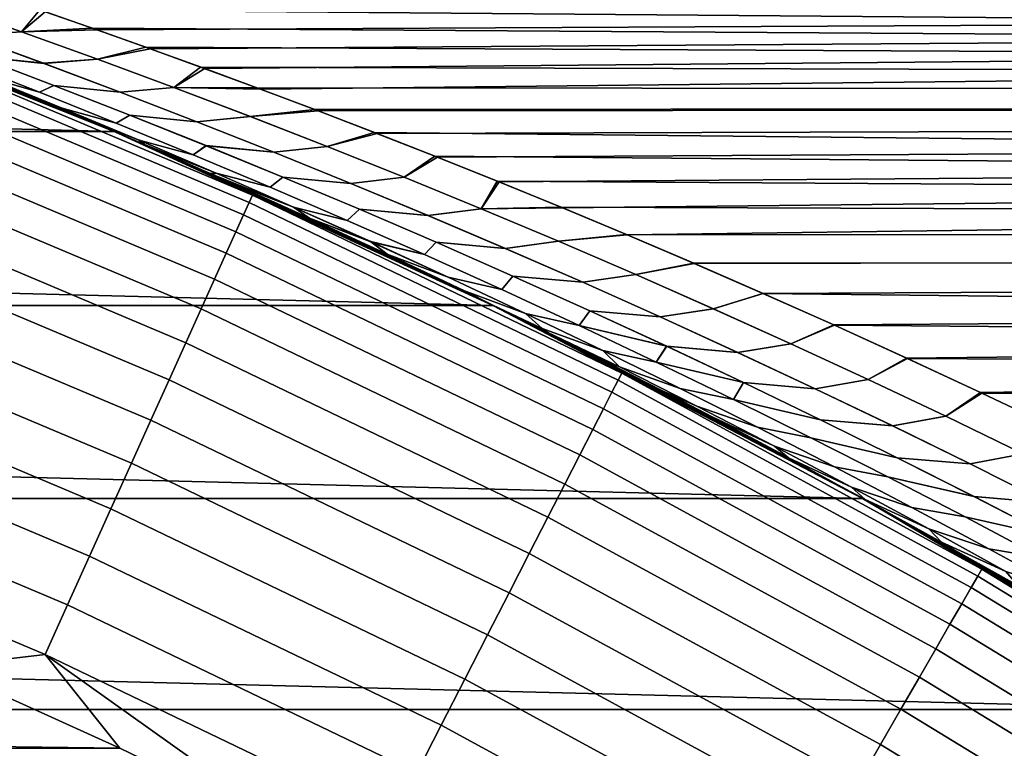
# Model space of a CAD drawing. Header units: metres. Extents: x -22 to 95, y -240 to 22.
# Tile 128 of 180: x 8.42 to 11.06, y 18.57 to 20.52. Entities that reach past the tile are written whole.
import ezdxf

# ---------------------------------------------------------------- set-up
doc = ezdxf.new("R2010")
doc.units = ezdxf.units.M
doc.layers.add('solid_10_151_013_XXX', color=7, linetype='CONTINUOUS')

msp = doc.modelspace()

# ---------------------------------------------------------------- linework, layer by layer
at = {"layer": 'solid_10_151_013_XXX'}
for points in [[(-8.67542, 20.217243), (-7.640665, 20.630566), (8.67542, 20.217243)], [(-7.640665, 20.630566), (7.640665, 20.630566), (8.67542, 20.217243)], [(8.75701, 20.182041, 75.783638), (8.67542, 20.217243), (7.640665, 20.630566), (8.586061, 20.25536, 76.00103)], [(8.420165, 20.324883, 76.213486), (8.586061, 20.25536, 76.00103), (7.640665, 20.630566)], [(7.640716, 20.630547, 133.5), (8.675829, 20.217072, 133.5), (7.716454, 20.602339, 90.863922), (7.666363, 20.621031, 90.796844)], [(8.034863, 20.472498, 133.647018), (8.675829, 20.217072, 133.5), (7.640716, 20.630547, 133.5)], [(8.476888, 20.542213, 77.654335), (8.340672, 20.58885, 77.80732), (38, 20.643169, 77.990891), (38, 20.306438, 76.936096)], [(8.490693, 20.537443, 90.361084), (8.629628, 20.488894, 90.51577), (38, 20.643169, 90.009109)], [(8.629628, 20.488894, 90.51577), (8.771896, 20.438272, 90.672859), (38, 20.643169, 90.009109)], [(8.771896, 20.438272, 90.672859), (8.91771, 20.385412, 90.832642), (38, 20.643169, 90.009109)], [(8.91771, 20.385412, 90.832642), (9.067293, 20.330126, 90.995422), (38, 20.643169, 90.009109)], [(9.220867, 20.272217, 91.161507), (38, 20.306438, 91.063904), (38, 20.643169, 90.009109), (9.067293, 20.330126, 90.995422)], [(8.675829, 20.217072, 133.5), (7.809965, 20.567072, 90.988503), (7.716454, 20.602339, 90.863922)], [(8.427176, 20.484024, 77.440781), (8.224766, 20.555082, 77.666985), (8.340672, 20.58885, 77.80732), (8.476888, 20.542213, 77.654335)], [(8.427386, 20.48395, 90.559448), (8.490693, 20.537443, 90.361084), (8.355365, 20.583864, 90.209229), (8.224983, 20.55501, 90.333244)], [(8.675829, 20.217072, 133.5), (7.957514, 20.510435, 91.183807), (7.809965, 20.567072, 90.988503)], [(8.224766, 20.555082, 77.666985), (8.427176, 20.484024, 77.440781), (8.283066, 20.474236, 77.325317), (8.080194, 20.546736, 77.551979)], [(8.427386, 20.48395, 90.559448), (8.224983, 20.55501, 90.333244), (8.080413, 20.546661, 90.44825), (8.283277, 20.474159, 90.674919)], [(8.427176, 20.484024, 77.440781), (8.476888, 20.542213, 77.654335), (8.616737, 20.493429, 77.498512)], [(8.427386, 20.48395, 90.559448), (8.629628, 20.488894, 90.51577), (8.490693, 20.537443, 90.361084)], [(8.616737, 20.493429, 77.498512), (8.476888, 20.542213, 77.654335), (38, 20.306438, 76.936096)], [(8.675829, 20.217072, 133.5), (8.108949, 20.451038, 91.382744), (7.957514, 20.510435, 91.183807)], [(8.486821, 20.399506, 77.100266), (8.310794, 20.417986, 77.019295), (8.108416, 20.493195, 77.243347), (8.283066, 20.474236, 77.325317)], [(8.108628, 20.493118, 90.756889), (8.311, 20.417906, 90.980942), (8.487026, 20.399427, 90.899971), (8.283277, 20.474159, 90.674919)], [(8.630529, 20.410717, 77.216103), (8.427176, 20.484024, 77.440781), (8.616737, 20.493429, 77.498512), (8.759941, 20.44256, 77.340286)], [(8.759941, 20.44256, 77.340286), (8.616737, 20.493429, 77.498512), (38, 20.306438, 76.936096)], [(9.045345, 20.046545, 133.647018), (8.034863, 20.472498, 133.647018), (8.026962, 20.452366, 133.792786), (9.03645, 20.026831, 133.792786)], [(9.045345, 20.046545, 133.647018), (8.675829, 20.217072, 133.5), (8.034863, 20.472498, 133.647018)], [(8.427176, 20.484024, 77.440781), (8.630529, 20.410717, 77.216103), (8.486821, 20.399506, 77.100266), (8.283066, 20.474236, 77.325317)], [(8.630733, 20.410641, 90.784134), (8.427386, 20.48395, 90.559448), (8.283277, 20.474159, 90.674919), (8.487026, 20.399427, 90.899971)], [(8.427386, 20.48395, 90.559448), (8.630733, 20.410641, 90.784134), (8.771896, 20.438272, 90.672859), (8.629628, 20.488894, 90.51577)], [(9.03645, 20.026831, 133.792786), (8.026962, 20.452366, 133.792786), (8.013874, 20.419018, 133.935715), (9.021716, 19.994177, 133.935715)], [(8.675829, 20.217072, 133.5), (8.264738, 20.388578, 91.585724), (8.108949, 20.451038, 91.382744)], [(8.475749, 20.322142, 76.566765), (8.33053, 20.363653, 76.456833), (8.125384, 20.445341, 76.68129), (8.271004, 20.402447, 76.790207)], [(8.125397, 20.445333, 91.318733), (8.330551, 20.363647, 91.543182), (8.475799, 20.322123, 91.433281), (8.271044, 20.402428, 91.209846)], [(8.834691, 20.335159, 76.992859), (8.630529, 20.410717, 77.216103), (8.759941, 20.44256, 77.340286), (8.90673, 20.389427, 77.179352)], [(8.90673, 20.389427, 77.179352), (8.759941, 20.44256, 77.340286), (38, 20.306438, 76.936096)], [(9.021716, 19.994177, 133.935715), (8.013874, 20.419018, 133.935715), (7.995726, 20.372778, 134.074432), (9.001286, 19.948898, 134.074432)], [(8.310794, 20.417986, 77.019295), (8.513882, 20.340595, 76.796837), (8.475749, 20.322142, 76.566765), (8.271004, 20.402447, 76.790207)], [(8.475799, 20.322123, 91.433281), (8.514093, 20.340513, 91.203392), (8.311, 20.417906, 90.980942), (8.271044, 20.402428, 91.209846)], [(8.691331, 20.322542, 76.876732), (8.513882, 20.340595, 76.796837), (8.310794, 20.417986, 77.019295), (8.486821, 20.399506, 77.100266)], [(8.311, 20.417906, 90.980942), (8.514093, 20.340513, 91.203392), (8.691543, 20.32246, 91.123497), (8.487026, 20.399427, 90.899971)], [(8.834903, 20.335081, 91.00737), (8.91771, 20.385412, 90.832642), (8.771896, 20.438272, 90.672859), (8.630733, 20.410641, 90.784134)], [(8.536162, 20.279779, 76.234032), (8.420165, 20.324883, 76.213486), (8.259474, 20.390711, 76.421112), (8.33053, 20.363653, 76.456833)], [(8.675829, 20.217072, 133.5), (8.425342, 20.322737, 91.793182), (8.264738, 20.388578, 91.585724)], [(8.536185, 20.279772, 91.765984), (8.330551, 20.363647, 91.543182), (8.264738, 20.388578, 91.585724), (8.425342, 20.322737, 91.793182)], [(8.630529, 20.410717, 77.216103), (8.834691, 20.335159, 76.992859), (8.691331, 20.322542, 76.876732), (8.486821, 20.399506, 77.100266)], [(8.834903, 20.335081, 91.00737), (8.630733, 20.410641, 90.784134), (8.487026, 20.399427, 90.899971), (8.691543, 20.32246, 91.123497)], [(8.834691, 20.335159, 76.992859), (8.90673, 20.389427, 77.179352), (9.057342, 20.333838, 77.015373)], [(9.057342, 20.333838, 77.015373), (8.90673, 20.389427, 77.179352), (38, 20.306438, 76.936096)], [(9.001286, 19.948898, 134.074432), (7.995726, 20.372778, 134.074432), (7.972692, 20.314089, 134.207611), (8.975356, 19.891432, 134.207611)], [(8.681019, 20.239643, 76.344902), (8.536162, 20.279779, 76.234032), (8.33053, 20.363653, 76.456833), (8.475749, 20.322142, 76.566765)], [(8.330551, 20.363647, 91.543182), (8.536185, 20.279772, 91.765984), (8.681069, 20.239622, 91.655151), (8.475799, 20.322123, 91.433281)], [(8.834903, 20.335081, 91.00737), (9.067293, 20.330126, 90.995422), (8.91771, 20.385412, 90.832642)], [(8.513882, 20.340595, 76.796837), (8.717579, 20.261021, 76.575905), (8.681019, 20.239643, 76.344902), (8.475749, 20.322142, 76.566765)], [(8.681069, 20.239622, 91.655151), (8.717796, 20.260937, 91.424324), (8.514093, 20.340513, 91.203392), (8.475799, 20.322123, 91.433281)], [(8.896492, 20.243345, 76.654663), (8.717579, 20.261021, 76.575905), (8.513882, 20.340595, 76.796837), (8.691331, 20.322542, 76.876732)], [(8.514093, 20.340513, 91.203392), (8.717796, 20.260937, 91.424324), (8.896708, 20.243261, 91.345558), (8.691543, 20.32246, 91.123497)], [(8.834691, 20.335159, 76.992859), (9.039554, 20.257353, 76.770996), (8.896492, 20.243345, 76.654663), (8.691331, 20.322542, 76.876732)], [(9.03977, 20.257271, 91.229233), (8.834903, 20.335081, 91.00737), (8.691543, 20.32246, 91.123497), (8.896708, 20.243261, 91.345558)], [(8.834691, 20.335159, 76.992859), (9.057342, 20.333838, 77.015373), (9.212016, 20.275585, 76.84803), (9.039554, 20.257353, 76.770996)], [(8.834903, 20.335081, 91.00737), (9.03977, 20.257271, 91.229233), (9.220867, 20.272217, 91.161507), (9.067293, 20.330126, 90.995422)], [(9.212016, 20.275585, 76.84803), (9.057342, 20.333838, 77.015373), (38, 20.306438, 76.936096)], [(8.975356, 19.891432, 134.207611), (7.972692, 20.314089, 134.207611), (7.944996, 20.243521, 134.333969), (8.944177, 19.82233, 134.333969)], [(8.74219, 20.193716, 76.012817), (8.586061, 20.25536, 76.00103), (8.420165, 20.324883, 76.213486), (8.536162, 20.279779, 76.234032)], [(8.675829, 20.217072, 133.5), (8.591211, 20.253176, 92.005547), (8.425342, 20.322737, 91.793182)], [(8.74221, 20.193707, 91.987213), (8.536185, 20.279772, 91.765984), (8.425342, 20.322737, 91.793182), (8.591211, 20.253176, 92.005547)], [(9.370941, 20.214479, 76.677101), (9.212016, 20.275585, 76.84803), (38, 20.306438, 76.936096), (38, 19.916151, 75.900818)], [(9.220867, 20.272217, 91.161507), (9.378593, 20.21151, 91.331093), (38, 20.306438, 91.063904)], [(9.378593, 20.21151, 91.331093), (9.539949, 20.148193, 91.503349), (38, 20.306438, 91.063904)], [(9.539949, 20.148193, 91.503349), (9.705069, 20.082119, 91.678444), (38, 20.306438, 91.063904)], [(9.705069, 20.082119, 91.678444), (9.874337, 20.012981, 91.85688), (38, 20.306438, 91.063904)], [(9.874337, 20.012981, 91.85688), (10.048141, 19.940454, 92.039169), (38, 20.306438, 91.063904)], [(10.226865, 19.864195, 92.2258), (38, 19.916151, 92.099182), (38, 20.306438, 91.063904), (10.048141, 19.940454, 92.039169)], [(8.886721, 20.154945, 76.124542), (8.74219, 20.193716, 76.012817), (8.536162, 20.279779, 76.234032), (8.681019, 20.239643, 76.344902)], [(8.536185, 20.279772, 91.765984), (8.74221, 20.193707, 91.987213), (8.886767, 20.154924, 91.875519), (8.681069, 20.239622, 91.655151)], [(8.74219, 20.193716, 76.012817), (8.75701, 20.182041, 75.783638), (8.586061, 20.25536, 76.00103)], [(8.717579, 20.261021, 76.575905), (8.921793, 20.179258, 76.356422), (8.886721, 20.154945, 76.124542), (8.681019, 20.239643, 76.344902)], [(8.886767, 20.154924, 91.875519), (8.922006, 20.179173, 91.643806), (8.717796, 20.260937, 91.424324), (8.681069, 20.239622, 91.655151)], [(9.102205, 20.161911, 76.433983), (8.921793, 20.179258, 76.356422), (8.717579, 20.261021, 76.575905), (8.896492, 20.243345, 76.654663)], [(8.717796, 20.260937, 91.424324), (8.922006, 20.179173, 91.643806), (9.102416, 20.161825, 91.566246), (8.896708, 20.243261, 91.345558)], [(9.039554, 20.257353, 76.770996), (9.245014, 20.177294, 76.550453), (9.102205, 20.161911, 76.433983), (8.896492, 20.243345, 76.654663)], [(9.245225, 20.17721, 91.449776), (9.03977, 20.257271, 91.229233), (8.896708, 20.243261, 91.345558), (9.102416, 20.161825, 91.566246)], [(9.245014, 20.177294, 76.550453), (9.039554, 20.257353, 76.770996), (9.212016, 20.275585, 76.84803), (9.370941, 20.214479, 76.677101)], [(9.03977, 20.257271, 91.229233), (9.245225, 20.17721, 91.449776), (9.378593, 20.21151, 91.331093), (9.220867, 20.272217, 91.161507)], [(8.944177, 19.82233, 134.333969), (7.944996, 20.243521, 134.333969), (7.912905, 20.161753, 134.452271), (8.908049, 19.742264, 134.452271)], [(8.675829, 20.217072, 133.5), (8.762287, 20.17975, 92.223038), (8.591211, 20.253176, 92.005547)], [(8.948551, 20.105444, 92.206932), (8.74221, 20.193707, 91.987213), (8.591211, 20.253176, 92.005547), (8.762287, 20.17975, 92.223038)], [(-9.688865, 19.751606), (-8.67542, 20.217243), (9.688865, 19.751606)], [(-8.67542, 20.217243), (8.67542, 20.217243), (9.688865, 19.751606)], [(9.833613, 19.679941, 74.443779), (9.688865, 19.751606), (8.67542, 20.217243), (9.682858, 19.754551, 74.628601)], [(9.535651, 19.826027, 74.809685), (9.682858, 19.754551, 74.628601), (8.67542, 20.217243)], [(9.392075, 19.894445, 74.987106), (9.535651, 19.826027, 74.809685), (8.67542, 20.217243)], [(9.251156, 19.960363, 75.162231), (9.392075, 19.894445, 74.987106), (8.67542, 20.217243)], [(9.112878, 20.023872, 75.334999), (9.251156, 19.960363, 75.162231), (8.67542, 20.217243)], [(8.990437, 20.079145, 75.488731), (9.112878, 20.023872, 75.334999), (8.67542, 20.217243)], [(8.932609, 20.104937, 75.561569), (8.990437, 20.079145, 75.488731), (8.67542, 20.217243)], [(8.75701, 20.182041, 75.783638), (8.932609, 20.104937, 75.561569), (8.67542, 20.217243)], [(8.675829, 20.217072, 133.5), (9.688671, 19.751699, 133.5), (8.938145, 20.102476, 92.445374), (8.762287, 20.17975, 92.223038)], [(9.045345, 20.046545, 133.647018), (9.688671, 19.751699, 133.5), (8.675829, 20.217072, 133.5)], [(9.45097, 20.094976, 76.331177), (9.245014, 20.177294, 76.550453), (9.370941, 20.214479, 76.677101), (9.533683, 20.150677, 76.503319)], [(9.451179, 20.094891, 91.669052), (9.539949, 20.148193, 91.503349), (9.378593, 20.21151, 91.331093), (9.245225, 20.17721, 91.449776)], [(9.533683, 20.150677, 76.503319), (9.370941, 20.214479, 76.677101), (38, 19.916151, 75.900818)], [(8.74219, 20.193716, 76.012817), (8.948529, 20.105455, 75.793098), (8.75701, 20.182041, 75.783638)], [(9.092765, 20.068047, 75.905609), (8.948529, 20.105455, 75.793098), (8.74219, 20.193716, 76.012817), (8.886721, 20.154945, 76.124542)], [(8.74221, 20.193707, 91.987213), (8.948551, 20.105444, 92.206932), (9.092814, 20.068024, 92.094444), (8.886767, 20.154924, 91.875519)], [(8.948529, 20.105455, 75.793098), (8.932609, 20.104937, 75.561569), (8.75701, 20.182041, 75.783638)], [(8.948551, 20.105444, 92.206932), (8.762287, 20.17975, 92.223038), (8.938145, 20.102476, 92.445374)], [(8.921793, 20.179258, 76.356422), (9.126429, 20.095308, 76.138329), (9.092765, 20.068047, 75.905609), (8.886721, 20.154945, 76.124542)], [(9.092814, 20.068024, 92.094444), (9.126638, 20.095221, 91.8619), (8.922006, 20.179173, 91.643806), (8.886767, 20.154924, 91.875519)], [(9.308371, 20.078236, 76.214638), (9.126429, 20.095308, 76.138329), (8.921793, 20.179258, 76.356422), (9.102205, 20.161911, 76.433983)], [(8.922006, 20.179173, 91.643806), (9.126638, 20.095221, 91.8619), (9.30858, 20.078148, 91.785591), (9.102416, 20.161825, 91.566246)], [(9.245014, 20.177294, 76.550453), (9.45097, 20.094976, 76.331177), (9.308371, 20.078236, 76.214638), (9.102205, 20.161911, 76.433983)], [(9.451179, 20.094891, 91.669052), (9.245225, 20.17721, 91.449776), (9.102416, 20.161825, 91.566246), (9.30858, 20.078148, 91.785591)], [(8.908049, 19.742264, 134.452271), (7.912905, 20.161753, 134.452271), (7.876727, 20.069574, 134.561386), (8.867322, 19.652004, 134.561386)], [(9.65733, 20.010401, 76.113113), (9.45097, 20.094976, 76.331177), (9.533683, 20.150677, 76.503319), (9.700312, 20.084044, 76.326591)], [(9.700312, 20.084044, 76.326591), (9.533683, 20.150677, 76.503319), (38, 19.916151, 75.900818)], [(9.657544, 20.010311, 91.887108), (9.705069, 20.082119, 91.678444), (9.539949, 20.148193, 91.503349), (9.451179, 20.094891, 91.669052)], [(8.948529, 20.105455, 75.793098), (9.155105, 20.014996, 75.574814), (8.932609, 20.104937, 75.561569)], [(9.155105, 20.014996, 75.574814), (8.990437, 20.079145, 75.488731), (8.932609, 20.104937, 75.561569)], [(9.155132, 20.014984, 92.425209), (8.948551, 20.105444, 92.206932), (8.938145, 20.102476, 92.445374), (8.990486, 20.079123, 92.511292)], [(9.688671, 19.751699, 133.5), (8.990486, 20.079123, 92.511292), (8.938145, 20.102476, 92.445374)], [(9.299077, 19.978941, 75.688065), (9.155105, 20.014996, 75.574814), (8.948529, 20.105455, 75.793098), (9.092765, 20.068047, 75.905609)], [(8.948551, 20.105444, 92.206932), (9.155132, 20.014984, 92.425209), (9.299132, 19.978918, 92.311989), (9.092814, 20.068024, 92.094444)], [(9.155105, 20.014996, 75.574814), (9.198144, 19.985062, 75.26992), (9.112878, 20.023872, 75.334999), (8.990437, 20.079145, 75.488731)], [(9.688671, 19.751699, 133.5), (9.118669, 20.021236, 92.672211), (8.990486, 20.079123, 92.511292)], [(9.155132, 20.014984, 92.425209), (8.990486, 20.079123, 92.511292), (9.118669, 20.021236, 92.672211), (9.198149, 19.98506, 92.73008)], [(9.126429, 20.095308, 76.138329), (9.331402, 20.009165, 75.921562), (9.299077, 19.978941, 75.688065), (9.092765, 20.068047, 75.905609)], [(9.299132, 19.978918, 92.311989), (9.331615, 20.009073, 92.078659), (9.126638, 20.095221, 91.8619), (9.092814, 20.068024, 92.094444)], [(9.514902, 19.992317, 75.996567), (9.331402, 20.009165, 75.921562), (9.126429, 20.095308, 76.138329), (9.308371, 20.078236, 76.214638)], [(9.126638, 20.095221, 91.8619), (9.331615, 20.009073, 92.078659), (9.515117, 19.992228, 92.003654), (9.30858, 20.078148, 91.785591)], [(9.45097, 20.094976, 76.331177), (9.65733, 20.010401, 76.113113), (9.514902, 19.992317, 75.996567), (9.308371, 20.078236, 76.214638)], [(9.657544, 20.010311, 91.887108), (9.451179, 20.094891, 91.669052), (9.30858, 20.078148, 91.785591), (9.515117, 19.992228, 92.003654)], [(9.65733, 20.010401, 76.113113), (9.700312, 20.084044, 76.326591), (9.871103, 20.014318, 76.14653)], [(9.657544, 20.010311, 91.887108), (9.874337, 20.012981, 91.85688), (9.705069, 20.082119, 91.678444)], [(9.871103, 20.014318, 76.14653), (9.700312, 20.084044, 76.326591), (38, 19.916151, 75.900818)], [(8.867322, 19.652004, 134.561386), (7.876727, 20.069574, 134.561386), (7.836813, 19.967875, 134.660263), (8.822388, 19.55242, 134.660263)], [(10.03334, 19.570753, 133.647018), (9.045345, 20.046545, 133.647018), (9.03645, 20.026831, 133.792786), (10.023473, 19.551506, 133.792786)], [(10.03334, 19.570753, 133.647018), (9.688671, 19.751699, 133.5), (9.045345, 20.046545, 133.647018)], [(10.023473, 19.551506, 133.792786), (9.03645, 20.026831, 133.792786), (9.021716, 19.994177, 133.935715), (10.007129, 19.519627, 133.935715)], [(9.198144, 19.985062, 75.26992), (9.251156, 19.960363, 75.162231), (9.112878, 20.023872, 75.334999)], [(9.688671, 19.751699, 133.5), (9.257054, 19.957628, 92.845093), (9.118669, 20.021236, 92.672211)], [(9.198149, 19.98506, 92.73008), (9.118669, 20.021236, 92.672211), (9.257054, 19.957628, 92.845093)], [(10.007129, 19.519627, 133.935715), (9.021716, 19.994177, 133.935715), (9.001286, 19.948898, 134.074432), (9.984467, 19.475424, 134.074432)], [(9.155105, 20.014996, 75.574814), (9.361853, 19.922331, 75.357933), (9.198144, 19.985062, 75.26992)], [(9.50559, 19.887623, 75.471848), (9.361853, 19.922331, 75.357933), (9.155105, 20.014996, 75.574814), (9.299077, 19.978941, 75.688065)], [(9.155132, 20.014984, 92.425209), (9.36188, 19.922318, 92.642097), (9.505645, 19.887598, 92.528206), (9.299132, 19.978918, 92.311989)], [(9.198149, 19.98506, 92.73008), (9.36188, 19.922318, 92.642097), (9.155132, 20.014984, 92.425209)], [(9.331402, 20.009165, 75.921562), (9.536642, 19.920822, 75.706085), (9.50559, 19.887623, 75.471848), (9.299077, 19.978941, 75.688065)], [(9.505645, 19.887598, 92.528206), (9.536858, 19.920729, 92.294136), (9.331615, 20.009073, 92.078659), (9.299132, 19.978918, 92.311989)], [(9.721726, 19.90415, 75.779739), (9.536642, 19.920822, 75.706085), (9.331402, 20.009165, 75.921562), (9.514902, 19.992317, 75.996567)], [(9.331615, 20.009073, 92.078659), (9.536858, 19.920729, 92.294136), (9.721941, 19.904058, 92.220482), (9.515117, 19.992228, 92.003654)], [(9.65733, 20.010401, 76.113113), (9.864019, 19.923557, 75.89624), (9.721726, 19.90415, 75.779739), (9.514902, 19.992317, 75.996567)], [(9.864234, 19.923468, 92.103981), (9.657544, 20.010311, 91.887108), (9.515117, 19.992228, 92.003654), (9.721941, 19.904058, 92.220482)], [(9.65733, 20.010401, 76.113113), (9.871103, 20.014318, 76.14653), (10.046336, 19.941219, 75.96273), (9.864019, 19.923557, 75.89624)], [(9.657544, 20.010311, 91.887108), (9.864234, 19.923468, 92.103981), (10.048141, 19.940454, 92.039169), (9.874337, 20.012981, 91.85688)], [(10.046336, 19.941219, 75.96273), (9.871103, 20.014318, 76.14653), (38, 19.916151, 75.900818)], [(8.822388, 19.55242, 134.660263), (7.836813, 19.967875, 134.660263), (7.793547, 19.857634, 134.74794), (8.773681, 19.444473, 134.74794)], [(9.361853, 19.922331, 75.357933), (9.405469, 19.888981, 75.053139), (9.251156, 19.960363, 75.162231), (9.198144, 19.985062, 75.26992)], [(9.36188, 19.922318, 92.642097), (9.198149, 19.98506, 92.73008), (9.257054, 19.957628, 92.845093), (9.405472, 19.888977, 92.946869)], [(9.984467, 19.475424, 134.074432), (9.001286, 19.948898, 134.074432), (8.975356, 19.891432, 134.207611), (9.955705, 19.419321, 134.207611)], [(9.405469, 19.888981, 75.053139), (9.392075, 19.894445, 74.987106), (9.251156, 19.960363, 75.162231)], [(9.688671, 19.751699, 133.5), (9.397946, 19.891672, 93.020164), (9.257054, 19.957628, 92.845093)], [(9.405472, 19.888977, 92.946869), (9.257054, 19.957628, 92.845093), (9.397946, 19.891672, 93.020164)], [(9.864019, 19.923557, 75.89624), (10.046336, 19.941219, 75.96273), (10.226289, 19.864445, 75.774803), (10.070963, 19.834444, 75.680511)], [(9.864234, 19.923468, 92.103981), (10.071174, 19.834352, 92.31971), (10.226865, 19.864195, 92.2258), (10.048141, 19.940454, 92.039169)], [(10.226289, 19.864445, 75.774803), (10.046336, 19.941219, 75.96273), (38, 19.916151, 75.900818)], [(9.361853, 19.922331, 75.357933), (9.568707, 19.827454, 75.142395), (9.405469, 19.888981, 75.053139)], [(9.712236, 19.794086, 75.256927), (9.568707, 19.827454, 75.142395), (9.361853, 19.922331, 75.357933), (9.50559, 19.887623, 75.471848)], [(9.36188, 19.922318, 92.642097), (9.568733, 19.82744, 92.857643), (9.71229, 19.794062, 92.743134), (9.505645, 19.887598, 92.528206)], [(9.405472, 19.888977, 92.946869), (9.568733, 19.82744, 92.857643), (9.36188, 19.922318, 92.642097)], [(9.536642, 19.920822, 75.706085), (9.742082, 19.830276, 75.491852), (9.712236, 19.794086, 75.256927), (9.50559, 19.887623, 75.471848)], [(9.71229, 19.794062, 92.743134), (9.742293, 19.830181, 92.508369), (9.536858, 19.920729, 92.294136), (9.505645, 19.887598, 92.528206)], [(9.928771, 19.813726, 75.564117), (9.742082, 19.830276, 75.491852), (9.536642, 19.920822, 75.706085), (9.721726, 19.90415, 75.779739)], [(9.536858, 19.920729, 92.294136), (9.742293, 19.830181, 92.508369), (9.928982, 19.813633, 92.436104), (9.721941, 19.904058, 92.220482)], [(9.864019, 19.923557, 75.89624), (10.070963, 19.834444, 75.680511), (9.928771, 19.813726, 75.564117), (9.721726, 19.90415, 75.779739)], [(10.071174, 19.834352, 92.31971), (9.864234, 19.923468, 92.103981), (9.721941, 19.904058, 92.220482), (9.928982, 19.813633, 92.436104)], [(10.411537, 19.783651, 75.582329), (10.226289, 19.864445, 75.774803), (38, 19.916151, 75.900818), (38, 19.472612, 74.885872)], [(10.226865, 19.864195, 92.2258), (10.411076, 19.783855, 92.417191), (38, 19.916151, 92.099182)], [(10.411076, 19.783855, 92.417191), (10.600779, 19.699389, 92.613022), (38, 19.916151, 92.099182)], [(10.600779, 19.699389, 92.613022), (10.795131, 19.610931, 92.812569), (38, 19.916151, 92.099182)], [(10.795131, 19.610931, 92.812569), (10.993278, 19.518646, 93.015121), (38, 19.916151, 92.099182)], [(11.194365, 19.422718, 93.219978), (38, 19.472612, 93.114128), (38, 19.916151, 92.099182), (10.993278, 19.518646, 93.015121)], [(9.955705, 19.419321, 134.207611), (8.975356, 19.891432, 134.207611), (8.944177, 19.82233, 134.333969), (9.92112, 19.35186, 134.333969)], [(9.405469, 19.888981, 75.053139), (9.61282, 19.79068, 74.837715), (9.535651, 19.826027, 74.809685), (9.392075, 19.894445, 74.987106)], [(9.688671, 19.751699, 133.5), (9.541308, 19.823305, 93.197304), (9.397946, 19.891672, 93.020164)], [(9.612825, 19.790676, 93.162292), (9.405472, 19.888977, 92.946869), (9.397946, 19.891672, 93.020164), (9.541308, 19.823305, 93.197304)], [(9.775604, 19.73036, 74.928146), (9.61282, 19.79068, 74.837715), (9.405469, 19.888981, 75.053139), (9.568707, 19.827454, 75.142395)], [(9.405472, 19.888977, 92.946869), (9.612825, 19.790676, 93.162292), (9.775634, 19.730347, 93.071884), (9.568733, 19.82744, 92.857643)], [(10.278086, 19.743053, 75.465897), (10.070963, 19.834444, 75.680511), (10.226289, 19.864445, 75.774803), (10.411537, 19.783651, 75.582329)], [(10.071174, 19.834352, 92.31971), (10.278296, 19.74296, 92.534325), (10.411076, 19.783855, 92.417191), (10.226865, 19.864195, 92.2258)], [(8.773681, 19.444473, 134.74794), (7.793547, 19.857634, 134.74794), (7.747347, 19.73992, 134.823578), (8.72167, 19.329206, 134.823578)], [(10.070963, 19.834444, 75.680511), (10.278086, 19.743053, 75.465897), (10.135962, 19.721043, 75.349655), (9.928771, 19.813726, 75.564117)], [(10.278296, 19.74296, 92.534325), (10.071174, 19.834352, 92.31971), (9.928982, 19.813633, 92.436104), (10.136174, 19.720945, 92.650566)], [(9.92112, 19.35186, 134.333969), (8.944177, 19.82233, 134.333969), (8.908049, 19.742264, 134.452271), (9.881046, 19.273693, 134.452271)], [(9.61282, 19.79068, 74.837715), (9.682858, 19.754551, 74.628601), (9.535651, 19.826027, 74.809685)], [(9.688671, 19.751699, 133.5), (9.688074, 19.751993, 93.377838), (9.541308, 19.823305, 93.197304)], [(9.612825, 19.790676, 93.162292), (9.541308, 19.823305, 93.197304), (9.688074, 19.751993, 93.377838)], [(9.918951, 19.698326, 75.043243), (9.775604, 19.73036, 74.928146), (9.568707, 19.827454, 75.142395), (9.712236, 19.794086, 75.256927)], [(9.568733, 19.82744, 92.857643), (9.775634, 19.730347, 93.071884), (9.919006, 19.698299, 92.956818), (9.71229, 19.794062, 92.743134)], [(9.742082, 19.830276, 75.491852), (9.947651, 19.73752, 75.278824), (9.918951, 19.698326, 75.043243), (9.712236, 19.794086, 75.256927)], [(9.919006, 19.698299, 92.956818), (9.947862, 19.737423, 92.721397), (9.742293, 19.830181, 92.508369), (9.71229, 19.794062, 92.743134)], [(10.135962, 19.721043, 75.349655), (9.947651, 19.73752, 75.278824), (9.742082, 19.830276, 75.491852), (9.928771, 19.813726, 75.564117)], [(9.742293, 19.830181, 92.508369), (9.947862, 19.737423, 92.721397), (10.136174, 19.720945, 92.650566), (9.928982, 19.813633, 92.436104)], [(9.775604, 19.73036, 74.928146), (9.820142, 19.690155, 74.623611), (9.682858, 19.754551, 74.628601), (9.61282, 19.79068, 74.837715)], [(9.775634, 19.730347, 93.071884), (9.612825, 19.790676, 93.162292), (9.688074, 19.751993, 93.377838), (9.820152, 19.690151, 93.376396)], [(10.485324, 19.64938, 75.252373), (10.278086, 19.743053, 75.465897), (10.411537, 19.783651, 75.582329), (10.602211, 19.69874, 75.385498)], [(10.485538, 19.649282, 92.747849), (10.600779, 19.699389, 92.613022), (10.411076, 19.783855, 92.417191), (10.278296, 19.74296, 92.534325)], [(10.602211, 19.69874, 75.385498), (10.411537, 19.783651, 75.582329), (38, 19.472612, 74.885872)], [(9.820142, 19.690155, 74.623611), (9.833613, 19.679941, 74.443779), (9.682858, 19.754551, 74.628601)], [(-10.676941, 19.23546), (-9.688865, 19.751606), (10.676941, 19.23546)], [(-9.688865, 19.751606), (9.688865, 19.751606), (10.676941, 19.23546)], [(8.72167, 19.329206, 134.823578), (7.747347, 19.73992, 134.823578), (7.698659, 19.615864, 134.886444), (8.666859, 19.207733, 134.886444)], [(9.881046, 19.273693, 134.452271), (8.908049, 19.742264, 134.452271), (8.867322, 19.652004, 134.561386), (9.835871, 19.185575, 134.561386)], [(9.688671, 19.751699, 133.5), (9.838207, 19.677645, 93.56189), (9.688074, 19.751993, 93.377838)], [(9.820152, 19.690151, 93.376396), (9.688074, 19.751993, 93.377838), (9.838207, 19.677645, 93.56189)], [(9.688671, 19.751699, 133.5), (10.676642, 19.235626, 133.5), (9.990828, 19.600595, 93.748367), (9.838207, 19.677645, 93.56189)], [(10.03334, 19.570753, 133.647018), (10.676642, 19.235626, 133.5), (9.688671, 19.751699, 133.5)], [(10.763069, 19.187401, 73.31765), (10.676941, 19.23546), (9.688865, 19.751606), (10.608023, 19.273554, 73.503799)], [(10.453375, 19.357864, 73.690163), (10.608023, 19.273554, 73.503799), (9.688865, 19.751606)], [(10.297765, 19.441092, 73.878418), (10.453375, 19.357864, 73.690163), (9.688865, 19.751606)], [(10.274712, 19.453285, 73.906372), (10.297765, 19.441092, 73.878418), (9.688865, 19.751606)], [(10.141994, 19.522806, 74.067543), (10.274712, 19.453285, 73.906372), (9.688865, 19.751606)], [(9.98697, 19.602562, 74.256378), (10.141994, 19.522806, 74.067543), (9.688865, 19.751606)], [(9.833613, 19.679941, 74.443779), (9.98697, 19.602562, 74.256378), (9.688865, 19.751606)], [(9.775604, 19.73036, 74.928146), (9.98249, 19.631042, 74.715172), (9.820142, 19.690155, 74.623611)], [(10.125677, 19.600334, 74.83078), (9.98249, 19.631042, 74.715172), (9.775604, 19.73036, 74.928146), (9.918951, 19.698326, 75.043243)], [(9.775634, 19.730347, 93.071884), (9.982523, 19.631027, 93.284859), (10.125737, 19.600307, 93.169273), (9.919006, 19.698299, 92.956818)], [(9.820152, 19.690151, 93.376396), (9.982523, 19.631027, 93.284859), (9.775634, 19.730347, 93.071884)], [(9.947651, 19.73752, 75.278824), (10.153288, 19.642546, 75.066963), (9.918951, 19.698326, 75.043243)], [(9.919006, 19.698299, 92.956818), (10.153502, 19.642447, 92.93325), (9.947862, 19.737423, 92.721397)], [(10.343241, 19.626089, 75.13633), (10.153288, 19.642546, 75.066963), (9.947651, 19.73752, 75.278824), (10.135962, 19.721043, 75.349655)], [(9.947862, 19.737423, 92.721397), (10.153502, 19.642447, 92.93325), (10.343454, 19.625992, 92.863884), (10.136174, 19.720945, 92.650566)], [(10.278086, 19.743053, 75.465897), (10.485324, 19.64938, 75.252373), (10.343241, 19.626089, 75.13633), (10.135962, 19.721043, 75.349655)], [(10.485538, 19.649282, 92.747849), (10.278296, 19.74296, 92.534325), (10.136174, 19.720945, 92.650566), (10.343454, 19.625992, 92.863884)], [(9.98249, 19.631042, 74.715172), (10.027387, 19.587399, 74.410797), (9.833613, 19.679941, 74.443779), (9.820142, 19.690155, 74.623611)], [(9.982523, 19.631027, 93.284859), (9.820152, 19.690151, 93.376396), (9.838207, 19.677645, 93.56189), (10.027397, 19.587395, 93.589211)], [(10.027387, 19.587399, 74.410797), (9.98697, 19.602562, 74.256378), (9.833613, 19.679941, 74.443779)], [(10.027397, 19.587395, 93.589211), (9.838207, 19.677645, 93.56189), (9.990828, 19.600595, 93.748367)], [(10.153288, 19.642546, 75.066963), (10.125677, 19.600334, 74.83078), (9.918951, 19.698326, 75.043243)], [(9.919006, 19.698299, 92.956818), (10.125737, 19.600307, 93.169273), (10.153502, 19.642447, 92.93325)], [(10.69262, 19.553413, 75.039909), (10.485324, 19.64938, 75.252373), (10.602211, 19.69874, 75.385498), (10.797403, 19.60988, 75.185097)], [(10.692833, 19.553314, 92.960304), (10.795131, 19.610931, 92.812569), (10.600779, 19.699389, 92.613022), (10.485538, 19.649282, 92.747849)], [(10.797403, 19.60988, 75.185097), (10.602211, 19.69874, 75.385498), (38, 19.472612, 74.885872)], [(9.835871, 19.185575, 134.561386), (8.867322, 19.652004, 134.561386), (8.822388, 19.55242, 134.660263), (9.786028, 19.088354, 134.660263)], [(10.485324, 19.64938, 75.252373), (10.69262, 19.553413, 75.039909), (10.550548, 19.528862, 74.924118), (10.343241, 19.626089, 75.13633)], [(10.692833, 19.553314, 92.960304), (10.485538, 19.649282, 92.747849), (10.343454, 19.625992, 92.863884), (10.550759, 19.528761, 93.076096)], [(9.98249, 19.631042, 74.715172), (10.189313, 19.529493, 74.503433), (10.027387, 19.587399, 74.410797)], [(10.332364, 19.500105, 74.619507), (10.189313, 19.529493, 74.503433), (9.98249, 19.631042, 74.715172), (10.125677, 19.600334, 74.83078)], [(9.982523, 19.631027, 93.284859), (10.189346, 19.529478, 93.496597), (10.332423, 19.500076, 93.380547), (10.125737, 19.600307, 93.169273)], [(10.027397, 19.587395, 93.589211), (10.189346, 19.529478, 93.496597), (9.982523, 19.631027, 93.284859)], [(10.153288, 19.642546, 75.066963), (10.35894, 19.545351, 74.856255), (10.125677, 19.600334, 74.83078)], [(10.125737, 19.600307, 93.169273), (10.359153, 19.54525, 93.143959), (10.153502, 19.642447, 92.93325)], [(10.550548, 19.528862, 74.924118), (10.35894, 19.545351, 74.856255), (10.153288, 19.642546, 75.066963), (10.343241, 19.626089, 75.13633)], [(10.153502, 19.642447, 92.93325), (10.359153, 19.54525, 93.143959), (10.550759, 19.528761, 93.076096), (10.343454, 19.625992, 92.863884)], [(8.666859, 19.207733, 134.886444), (7.698659, 19.615864, 134.886444), (7.647953, 19.486666, 134.935928), (8.609776, 19.081223, 134.935928)], [(10.027387, 19.587399, 74.410797), (10.234503, 19.482403, 74.199249), (10.141994, 19.522806, 74.067543), (9.98697, 19.602562, 74.256378)], [(10.676642, 19.235626, 133.5), (10.145066, 19.52121, 93.936226), (9.990828, 19.600595, 93.748367)], [(10.027397, 19.587395, 93.589211), (9.990828, 19.600595, 93.748367), (10.145066, 19.52121, 93.936226), (10.234511, 19.482399, 93.800766)], [(10.35894, 19.545351, 74.856255), (10.332364, 19.500105, 74.619507), (10.125677, 19.600334, 74.83078)], [(10.125737, 19.600307, 93.169273), (10.332423, 19.500076, 93.380547), (10.359153, 19.54525, 93.143959)], [(10.899916, 19.455149, 74.828506), (10.69262, 19.553413, 75.039909), (10.797403, 19.60988, 75.185097), (10.996195, 19.517267, 74.981895)], [(10.900124, 19.455048, 93.171707), (10.993278, 19.518646, 93.015121), (10.795131, 19.610931, 92.812569), (10.692833, 19.553314, 92.960304)], [(10.996195, 19.517267, 74.981895), (10.797403, 19.60988, 75.185097), (38, 19.472612, 74.885872)], [(10.996388, 19.046303, 133.647018), (10.03334, 19.570753, 133.647018), (10.023473, 19.551506, 133.792786), (10.985575, 19.027573, 133.792786)], [(10.396023, 19.425707, 74.292908), (10.234503, 19.482403, 74.199249), (10.027387, 19.587399, 74.410797), (10.189313, 19.529493, 74.503433)], [(10.027397, 19.587395, 93.589211), (10.234511, 19.482399, 93.800766), (10.396054, 19.42569, 93.70713), (10.189346, 19.529478, 93.496597)], [(10.996388, 19.046303, 133.647018), (10.676642, 19.235626, 133.5), (10.03334, 19.570753, 133.647018)], [(9.786028, 19.088354, 134.660263), (8.822388, 19.55242, 134.660263), (8.773681, 19.444473, 134.74794), (9.732001, 18.982971, 134.74794)], [(10.985575, 19.027573, 133.792786), (10.023473, 19.551506, 133.792786), (10.007129, 19.519627, 133.935715), (10.967663, 18.99655, 133.935715)], [(10.35894, 19.545351, 74.856255), (10.564553, 19.445923, 74.646667), (10.332364, 19.500105, 74.619507)], [(10.332423, 19.500076, 93.380547), (10.564763, 19.44582, 93.353546), (10.359153, 19.54525, 93.143959)], [(10.757828, 19.429352, 74.713005), (10.564553, 19.445923, 74.646667), (10.35894, 19.545351, 74.856255), (10.550548, 19.528862, 74.924118)], [(10.359153, 19.54525, 93.143959), (10.564763, 19.44582, 93.353546), (10.758036, 19.429249, 93.287216), (10.550759, 19.528761, 93.076096)], [(10.69262, 19.553413, 75.039909), (10.899916, 19.455149, 74.828506), (10.757828, 19.429352, 74.713005), (10.550548, 19.528862, 74.924118)], [(10.900124, 19.455048, 93.171707), (10.692833, 19.553314, 92.960304), (10.550759, 19.528761, 93.076096), (10.758036, 19.429249, 93.287216)], [(10.967663, 18.99655, 133.935715), (10.007129, 19.519627, 133.935715), (9.984467, 19.475424, 134.074432), (10.942825, 18.953529, 134.074432)], [(10.234503, 19.482403, 74.199249), (10.44144, 19.375162, 73.98893), (10.274712, 19.453285, 73.906372), (10.141994, 19.522806, 74.067543)], [(10.676642, 19.235626, 133.5), (10.274696, 19.453293, 94.093636), (10.145066, 19.52121, 93.936226)], [(10.44145, 19.375154, 94.011086), (10.234511, 19.482399, 93.800766), (10.145066, 19.52121, 93.936226), (10.274696, 19.453293, 94.093636)], [(10.538959, 19.397629, 74.409409), (10.396023, 19.425707, 74.292908), (10.189313, 19.529493, 74.503433), (10.332364, 19.500105, 74.619507)], [(10.189346, 19.529478, 93.496597), (10.396054, 19.42569, 93.70713), (10.539016, 19.3976, 93.59066), (10.332423, 19.500076, 93.380547)], [(11.107153, 19.354576, 74.618134), (10.899916, 19.455149, 74.828506), (10.996195, 19.517267, 74.981895), (11.197664, 19.421125, 74.776665)], [(11.10736, 19.354473, 93.38208), (11.194365, 19.422718, 93.219978), (10.993278, 19.518646, 93.015121), (10.900124, 19.455048, 93.171707)], [(11.197664, 19.421125, 74.776665), (10.996195, 19.517267, 74.981895), (38, 19.472612, 74.885872)], [(10.770074, 19.344257, 74.438187), (10.538959, 19.397629, 74.409409), (10.332364, 19.500105, 74.619507), (10.564553, 19.445923, 74.646667)], [(10.332423, 19.500076, 93.380547), (10.539016, 19.3976, 93.59066), (10.770282, 19.344152, 93.562027), (10.564763, 19.44582, 93.353546)], [(8.609776, 19.081223, 134.935928), (7.647953, 19.486666, 134.935928), (7.595716, 19.353571, 134.971558), (8.55097, 18.950897, 134.971558)], [(10.942825, 18.953529, 134.074432), (9.984467, 19.475424, 134.074432), (9.955705, 19.419321, 134.207611), (10.911302, 18.89893, 134.207611)], [(10.602568, 19.319672, 74.083565), (10.44144, 19.375162, 73.98893), (10.234503, 19.482403, 74.199249), (10.396023, 19.425707, 74.292908)], [(10.234511, 19.482399, 93.800766), (10.44145, 19.375154, 94.011086), (10.602601, 19.319654, 93.916473), (10.396054, 19.42569, 93.70713)], [(9.732001, 18.982971, 134.74794), (8.773681, 19.444473, 134.74794), (8.72167, 19.329206, 134.823578), (9.67431, 18.87044, 134.823578)], [(10.454989, 19.356993, 94.31179), (10.274696, 19.453293, 94.093636), (10.300068, 19.439871, 94.12439)], [(10.676642, 19.235626, 133.5), (10.300068, 19.439871, 94.12439), (10.274696, 19.453293, 94.093636)], [(10.44145, 19.375154, 94.011086), (10.274696, 19.453293, 94.093636), (10.454989, 19.356993, 94.31179), (10.479587, 19.343906, 94.30191)], [(10.44144, 19.375162, 73.98893), (10.479585, 19.343906, 73.69809), (10.297765, 19.441092, 73.878418), (10.274712, 19.453285, 73.906372)], [(10.479585, 19.343906, 73.69809), (10.453375, 19.357864, 73.690163), (10.297765, 19.441092, 73.878418)], [(10.676642, 19.235626, 133.5), (10.454989, 19.356993, 94.31179), (10.300068, 19.439871, 94.12439)], [(10.965024, 19.327549, 74.50296), (10.770074, 19.344257, 74.438187), (10.564553, 19.445923, 74.646667), (10.757828, 19.429352, 74.713005)], [(10.564763, 19.44582, 93.353546), (10.770282, 19.344152, 93.562027), (10.965232, 19.327446, 93.497253), (10.758036, 19.429249, 93.287216)], [(10.899916, 19.455149, 74.828506), (11.107153, 19.354576, 74.618134), (10.965024, 19.327549, 74.50296), (10.757828, 19.429352, 74.713005)], [(11.10736, 19.354473, 93.38208), (10.900124, 19.455048, 93.171707), (10.758036, 19.429249, 93.287216), (10.965232, 19.327446, 93.497253)], [(10.911302, 18.89893, 134.207611), (9.955705, 19.419321, 134.207611), (9.92112, 19.35186, 134.333969), (10.873398, 18.833277, 134.333969)], [(10.745408, 19.2929, 74.200439), (10.602568, 19.319672, 74.083565), (10.396023, 19.425707, 74.292908), (10.538959, 19.397629, 74.409409)], [(10.396054, 19.42569, 93.70713), (10.602601, 19.319654, 93.916473), (10.745466, 19.29287, 93.799622), (10.539016, 19.3976, 93.59066)], [(10.975453, 19.240347, 74.230782), (10.745408, 19.2929, 74.200439), (10.538959, 19.397629, 74.409409), (10.770074, 19.344257, 74.438187)], [(10.539016, 19.3976, 93.59066), (10.745466, 19.29287, 93.799622), (10.975662, 19.24024, 93.769424), (10.770282, 19.344152, 93.562027)], [(10.44144, 19.375162, 73.98893), (10.648153, 19.265665, 73.779823), (10.479585, 19.343906, 73.69809)], [(10.808903, 19.211384, 73.875389), (10.648153, 19.265665, 73.779823), (10.44144, 19.375162, 73.98893), (10.602568, 19.319672, 74.083565)], [(10.44145, 19.375154, 94.011086), (10.648167, 19.265657, 94.220184), (10.808939, 19.211365, 94.124641), (10.602601, 19.319654, 93.916473)], [(10.479587, 19.343906, 94.30191), (10.648167, 19.265657, 94.220184), (10.44145, 19.375154, 94.011086)], [(8.55097, 18.950897, 134.971558), (7.595716, 19.353571, 134.971558), (7.542456, 19.217865, 134.992981), (8.491012, 18.818014, 134.992981)], [(10.873398, 18.833277, 134.333969), (9.92112, 19.35186, 134.333969), (9.881046, 19.273693, 134.452271), (10.829477, 18.757206, 134.452271)], [(10.479585, 19.343906, 73.69809), (10.608023, 19.273554, 73.503799), (10.453375, 19.357864, 73.690163)], [(10.676642, 19.235626, 133.5), (10.609085, 19.272968, 94.497475), (10.454989, 19.356993, 94.31179)], [(10.479587, 19.343906, 94.30191), (10.454989, 19.356993, 94.31179), (10.609085, 19.272968, 94.497475)], [(10.648153, 19.265665, 73.779823), (10.684296, 19.232252, 73.491173), (10.608023, 19.273554, 73.503799), (10.479585, 19.343906, 73.69809)], [(10.648167, 19.265657, 94.220184), (10.479587, 19.343906, 94.30191), (10.609085, 19.272968, 94.497475), (10.6843, 19.232252, 94.508827)], [(11.172088, 19.223448, 74.293968), (10.975453, 19.240347, 74.230782), (10.770074, 19.344257, 74.438187), (10.965024, 19.327549, 74.50296)], [(10.770282, 19.344152, 93.562027), (10.975662, 19.24024, 93.769424), (11.172297, 19.223343, 93.706238), (10.965232, 19.327446, 93.497253)], [(11.107153, 19.354576, 74.618134), (11.314281, 19.251688, 74.408775), (11.172088, 19.223448, 74.293968), (10.965024, 19.327549, 74.50296)], [(11.314489, 19.251583, 93.591431), (11.10736, 19.354473, 93.38208), (10.965232, 19.327446, 93.497253), (11.172297, 19.223343, 93.706238)], [(9.67431, 18.87044, 134.823578), (8.72167, 19.329206, 134.823578), (8.666859, 19.207733, 134.886444), (9.613512, 18.751848, 134.886444)], [(10.951667, 19.185909, 73.992607), (10.808903, 19.211384, 73.875389), (10.602568, 19.319672, 74.083565), (10.745408, 19.2929, 74.200439)], [(10.602601, 19.319654, 93.916473), (10.808939, 19.211365, 94.124641), (10.951729, 19.185879, 94.007454), (10.745466, 19.29287, 93.799622)], [(11.180646, 19.13418, 74.024452), (10.951667, 19.185909, 73.992607), (10.745408, 19.2929, 74.200439), (10.975453, 19.240347, 74.230782)], [(10.745466, 19.29287, 93.799622), (10.951729, 19.185879, 94.007454), (11.180855, 19.134071, 93.975746), (10.975662, 19.24024, 93.769424)], [(10.829477, 18.757206, 134.452271), (9.881046, 19.273693, 134.452271), (9.835871, 19.185575, 134.561386), (10.779965, 18.671448, 134.561386)], [(10.684296, 19.232252, 73.491173), (10.763069, 19.187401, 73.31765), (10.608023, 19.273554, 73.503799)], [(10.676642, 19.235626, 133.5), (10.763645, 19.187078, 94.683029), (10.609085, 19.272968, 94.497475)], [(10.6843, 19.232252, 94.508827), (10.609085, 19.272968, 94.497475), (10.763645, 19.187078, 94.683029)], [(10.648153, 19.265665, 73.779823), (10.854601, 19.153906, 73.571915), (10.684296, 19.232252, 73.491173)], [(11.014986, 19.100832, 73.668365), (10.854601, 19.153906, 73.571915), (10.648153, 19.265665, 73.779823), (10.808903, 19.211384, 73.875389)], [(10.648167, 19.265657, 94.220184), (10.854616, 19.153898, 94.428093), (11.015023, 19.100813, 94.331665), (10.808939, 19.211365, 94.124641)], [(10.6843, 19.232252, 94.508827), (10.854616, 19.153898, 94.428093), (10.648167, 19.265657, 94.220184)], [(-11.63683, 18.67041), (-10.676941, 19.23546), (11.63683, 18.67041)], [(-10.676941, 19.23546), (10.676941, 19.23546), (11.63683, 18.67041)], [(10.676642, 19.235626, 133.5), (11.637208, 18.670174, 133.5), (10.918994, 19.099098, 94.868958), (10.763645, 19.187078, 94.683029)], [(10.996388, 19.046303, 133.647018), (11.637208, 18.670174, 133.5), (10.676642, 19.235626, 133.5)], [(11.691914, 18.635963, 72.212868), (11.63683, 18.67041), (10.676941, 19.23546), (11.555826, 18.720654, 72.373787)], [(11.539668, 18.730618, 72.392914), (11.555826, 18.720654, 72.373787), (10.676941, 19.23546)], [(11.385812, 18.824539, 72.575264), (11.539668, 18.730618, 72.392914), (10.676941, 19.23546)], [(11.23074, 18.917465, 72.759445), (11.385812, 18.824539, 72.575264), (10.676941, 19.23546)], [(11.07493, 19.009102, 72.944931), (11.23074, 18.917465, 72.759445), (10.676941, 19.23546)], [(10.918874, 19.099167, 73.13118), (11.07493, 19.009102, 72.944931), (10.676941, 19.23546)], [(10.763069, 19.187401, 73.31765), (10.918874, 19.099167, 73.13118), (10.676941, 19.23546)], [(10.854601, 19.153906, 73.571915), (10.888698, 19.118374, 73.285446), (10.763069, 19.187401, 73.31765), (10.684296, 19.232252, 73.491173)], [(10.854616, 19.153898, 94.428093), (10.6843, 19.232252, 94.508827), (10.763645, 19.187078, 94.683029), (10.8887, 19.118372, 94.714554)], [(11.378972, 19.117039, 74.086037), (11.180646, 19.13418, 74.024452), (10.975453, 19.240347, 74.230782), (11.172088, 19.223448, 74.293968)], [(10.975662, 19.24024, 93.769424), (11.180855, 19.134071, 93.975746), (11.37918, 19.116932, 93.914169), (11.172297, 19.223343, 93.706238)], [(8.491012, 18.818014, 134.992981), (7.542456, 19.217865, 134.992981), (8.209695, 18.784323, 135)], [(9.613512, 18.751848, 134.886444), (8.666859, 19.207733, 134.886444), (8.609776, 19.081223, 134.935928), (9.550193, 18.628342, 134.935928)], [(11.157693, 19.076649, 73.785881), (11.014986, 19.100832, 73.668365), (10.808903, 19.211384, 73.875389), (10.951667, 19.185909, 73.992607)], [(10.808939, 19.211365, 94.124641), (11.015023, 19.100813, 94.331665), (11.157754, 19.076616, 94.214172), (10.951729, 19.185879, 94.007454)], [(10.779965, 18.671448, 134.561386), (9.835871, 19.185575, 134.561386), (9.786028, 19.088354, 134.660263), (10.72534, 18.576834, 134.660263)], [(10.888698, 19.118374, 73.285446), (10.918874, 19.099167, 73.13118), (10.763069, 19.187401, 73.31765)], [(10.8887, 19.118372, 94.714554), (10.763645, 19.187078, 94.683029), (10.918994, 19.099098, 94.868958)], [(11.38561, 19.025749, 73.819191), (11.157693, 19.076649, 73.785881), (10.951667, 19.185909, 73.992607), (11.180646, 19.13418, 74.024452)], [(10.951729, 19.185879, 94.007454), (11.157754, 19.076616, 94.214172), (11.385815, 19.02564, 94.181015), (11.180855, 19.134071, 93.975746)], [(10.854601, 19.153906, 73.571915), (11.060742, 19.039875, 73.365189), (10.888698, 19.118374, 73.285446)], [(11.220776, 18.988008, 73.462486), (11.060742, 19.039875, 73.365189), (10.854601, 19.153906, 73.571915), (11.014986, 19.100832, 73.668365)], [(10.854616, 19.153898, 94.428093), (11.060756, 19.039867, 94.634827), (11.220811, 18.987989, 94.537544), (11.015023, 19.100813, 94.331665)], [(10.8887, 19.118372, 94.714554), (11.060756, 19.039867, 94.634827), (10.854616, 19.153898, 94.428093)], [(11.060742, 19.039875, 73.365189), (11.09275, 19.002258, 73.080917), (10.918874, 19.099167, 73.13118), (10.888698, 19.118374, 73.285446)], [(11.060756, 19.039867, 94.634827), (10.8887, 19.118372, 94.714554), (10.918994, 19.099098, 94.868958), (11.092752, 19.002256, 94.91909)], [(11.09275, 19.002258, 73.080917), (11.07493, 19.009102, 72.944931), (10.918874, 19.099167, 73.13118)], [(11.637208, 18.670174, 133.5), (11.074638, 19.009272, 95.054718), (10.918994, 19.099098, 94.868958)], [(11.092752, 19.002256, 94.91909), (10.918994, 19.099098, 94.868958), (11.074638, 19.009272, 95.054718)], [(11.363442, 18.965109, 73.580269), (11.220776, 18.988008, 73.462486), (11.014986, 19.100832, 73.668365), (11.157693, 19.076649, 73.785881)], [(11.015023, 19.100813, 94.331665), (11.220811, 18.987989, 94.537544), (11.363502, 18.965076, 94.419792), (11.157754, 19.076616, 94.214172)], [(9.550193, 18.628342, 134.935928), (8.609776, 19.081223, 134.935928), (8.55097, 18.950897, 134.971558), (9.484965, 18.501108, 134.971558)], [(10.72534, 18.576834, 134.660263), (9.786028, 19.088354, 134.660263), (9.732001, 18.982971, 134.74794), (10.666126, 18.474274, 134.74794)], [(11.932099, 18.474503, 133.647018), (10.996388, 19.046303, 133.647018), (10.985575, 19.027573, 133.792786), (11.920365, 18.456335, 133.792786)], [(11.932099, 18.474503, 133.647018), (11.637208, 18.670174, 133.5), (10.996388, 19.046303, 133.647018)], [(11.920365, 18.456335, 133.792786), (10.985575, 19.027573, 133.792786), (10.967663, 18.99655, 133.935715), (11.900928, 18.426241, 133.935715)], [(11.900928, 18.426241, 133.935715), (10.967663, 18.99655, 133.935715), (10.942825, 18.953529, 134.074432), (11.873978, 18.384514, 134.074432)], [(10.666126, 18.474274, 134.74794), (9.732001, 18.982971, 134.74794), (9.67431, 18.87044, 134.823578), (10.602898, 18.364758, 134.823578)], [(9.484965, 18.501108, 134.971558), (8.55097, 18.950897, 134.971558), (8.491012, 18.818014, 134.992981), (9.418457, 18.37138, 134.992981)], [(11.873978, 18.384514, 134.074432), (10.942825, 18.953529, 134.074432), (10.911302, 18.89893, 134.207611), (11.839772, 18.331553, 134.207611)], [(11.839772, 18.331553, 134.207611), (10.911302, 18.89893, 134.207611), (10.873398, 18.833277, 134.333969), (11.798642, 18.267872, 134.333969)], [(10.602898, 18.364758, 134.823578), (9.67431, 18.87044, 134.823578), (9.613512, 18.751848, 134.886444), (10.536264, 18.249344, 134.886444)], [(11.798642, 18.267872, 134.333969), (10.873398, 18.833277, 134.333969), (10.829477, 18.757206, 134.452271), (11.750985, 18.194084, 134.452271)], [(8.491012, 18.818014, 134.992981), (8.209695, 18.784323, 135), (8.690605, 18.566727, 135)], [(8.491012, 18.818014, 134.992981), (8.690605, 18.566727, 135), (9.165852, 18.336767, 135)], [(9.418457, 18.37138, 134.992981), (8.491012, 18.818014, 134.992981), (9.165852, 18.336767, 135)], [(8.690605, 18.566727, 135), (-8.209941, 18.784214, 135), (-8.690848, 18.566614, 135)], [(8.690605, 18.566727, 135), (8.209695, 18.784323, 135), (-8.209941, 18.784214, 135)], [(11.750985, 18.194084, 134.452271), (10.829477, 18.757206, 134.452271), (10.779965, 18.671448, 134.561386), (11.69726, 18.110901, 134.561386)], [(10.536264, 18.249344, 134.886444), (9.613512, 18.751848, 134.886444), (9.550193, 18.628342, 134.935928), (10.466867, 18.129147, 134.935928)], [(-12.567911, 18.056787), (-11.63683, 18.67041), (12.567911, 18.056787)], [(-11.63683, 18.67041), (11.63683, 18.67041), (12.567911, 18.056787)], [(11.69726, 18.110901, 134.561386), (10.779965, 18.671448, 134.561386), (10.72534, 18.576834, 134.660263), (11.637986, 18.019127, 134.660263)], [(10.466867, 18.129147, 134.935928), (9.550193, 18.628342, 134.935928), (9.484965, 18.501108, 134.971558), (10.395379, 18.005323, 134.971558)], [(11.637986, 18.019127, 134.660263), (10.72534, 18.576834, 134.660263), (10.666126, 18.474274, 134.74794), (11.573734, 17.919645, 134.74794)], [(9.165852, 18.336767, 135), (8.690605, 18.566727, 135), (-8.690848, 18.566614, 135)]]:
    msp.add_3dface(points, dxfattribs=at)

doc.saveas('drawing.dxf')
